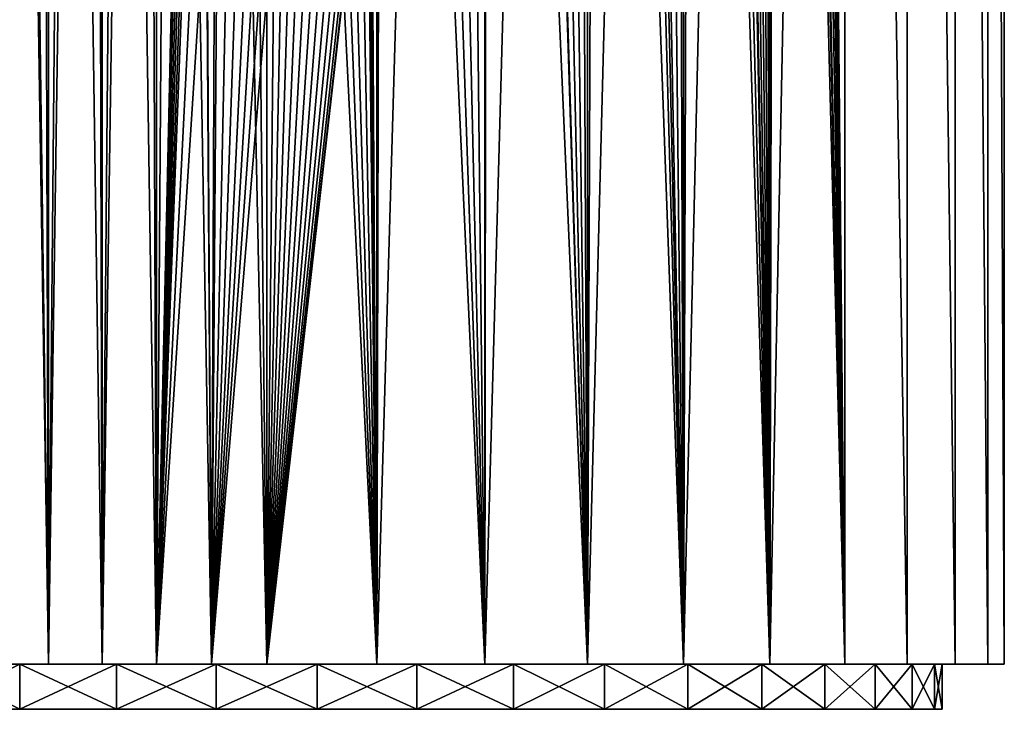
# Model space of a CAD drawing. Header units: millimetres. Extents: x -23 to 23, y -1 to 161.
# Tile 2 of 68: x -8 to 23, y -1 to 20. Entities that reach past the tile are written whole.
import ezdxf

# ---------------------------------------------------------------- set-up
doc = ezdxf.new("R2010")
doc.units = ezdxf.units.MM
doc.header["$LTSCALE"] = 79.788429
for name, color, linetype in [('1', 7, 'CONTINUOUS'), ('2', 7, 'CONTINUOUS'), ('60', 7, 'CONTINUOUS'), ('61', 7, 'CONTINUOUS'), ('62', 7, 'CONTINUOUS'), ('63', 7, 'CONTINUOUS')]:
    doc.layers.add(name, color=color, linetype=linetype)

msp = doc.modelspace()

# ---------------------------------------------------------------- linework, layer by layer
at = {"layer": '1', "color": 7, "linetype": 'CONTINUOUS'}
for points in [[(-10.5, 0, -18.187), (-8.402, 0, -21.41), (-7.672, 0, -19.548), (-10.5, 0, -18.187)], [(-7.672, 0, 19.548), (-9.98, 0, 20.722), (-10.5, 0, 18.187), (-7.672, 0, 19.548)], [(-8.402, 0, 21.41), (-9.98, 0, 20.722), (-7.672, 0, 19.548), (-8.402, 0, 21.41)], [(-8.402, 0, -21.41), (-6.78, 0, -21.978), (-7.672, 0, -19.548), (-8.402, 0, -21.41)], [(-6.78, 0, 21.978), (-8.402, 0, 21.41), (-7.672, 0, 19.548), (-6.78, 0, 21.978)], [(-6.78, 0, -21.978), (-5.118, 0, -22.423), (-7.672, 0, -19.548), (-6.78, 0, -21.978)], [(-7.672, 0, -19.548), (-5.118, 0, -22.423), (-4.673, 0, -20.473), (-7.672, 0, -19.548)], [(-4.673, 0, 20.473), (-6.78, 0, 21.978), (-7.672, 0, 19.548), (-4.673, 0, 20.473)], [(-5.118, 0, 22.423), (-6.78, 0, 21.978), (-4.673, 0, 20.473), (-5.118, 0, 22.423)], [(-5.118, 0, -22.423), (-3.428, 0, -22.743), (-4.673, 0, -20.473), (-5.118, 0, -22.423)], [(-3.428, 0, 22.743), (-5.118, 0, 22.423), (-4.673, 0, 20.473), (-3.428, 0, 22.743)], [(-3.428, 0, -22.743), (-1.719, 0, -22.936), (-4.673, 0, -20.473), (-3.428, 0, -22.743)], [(-4.673, 0, -20.473), (-1.719, 0, -22.936), (-1.569, 0, -20.941), (-4.673, 0, -20.473)], [(-1.569, 0, 20.941), (-3.428, 0, 22.743), (-4.673, 0, 20.473), (-1.569, 0, 20.941)], [(-1.719, 0, 22.936), (-3.428, 0, 22.743), (-1.569, 0, 20.941), (-1.719, 0, 22.936)], [(-1.719, 0, -22.936), (0, 0, -23), (-1.569, 0, -20.941), (-1.719, 0, -22.936)], [(0, 0, 23), (-1.719, 0, 22.936), (-1.569, 0, 20.941), (0, 0, 23)], [(-1.569, 0, -20.941), (0, 0, -23), (1.569, 0, -20.941), (-1.569, 0, -20.941)], [(1.569, 0, 20.941), (0, 0, 23), (-1.569, 0, 20.941), (1.569, 0, 20.941)], [(0, 0, -23), (3.428, 0, -22.743), (1.569, 0, -20.941), (0, 0, -23)], [(3.428, 0, 22.743), (0, 0, 23), (1.569, 0, 20.941), (3.428, 0, 22.743)], [(4.673, 0, 20.473), (3.428, 0, 22.743), (1.569, 0, 20.941), (4.673, 0, 20.473)], [(1.569, 0, -20.941), (3.428, 0, -22.743), (4.673, 0, -20.473), (1.569, 0, -20.941)], [(6.78, 0, 21.978), (3.428, 0, 22.743), (4.673, 0, 20.473), (6.78, 0, 21.978)], [(3.428, 0, -22.743), (6.78, 0, -21.978), (4.673, 0, -20.473), (3.428, 0, -22.743)], [(7.672, 0, 19.548), (6.78, 0, 21.978), (4.673, 0, 20.473), (7.672, 0, 19.548)], [(4.673, 0, -20.473), (6.78, 0, -21.978), (7.672, 0, -19.548), (4.673, 0, -20.473)], [(9.98, 0, 20.722), (6.78, 0, 21.978), (7.672, 0, 19.548), (9.98, 0, 20.722)], [(6.78, 0, -21.978), (9.98, 0, -20.722), (7.672, 0, -19.548), (6.78, 0, -21.978)], [(10.5, 0, 18.187), (9.98, 0, 20.722), (7.672, 0, 19.548), (10.5, 0, 18.187)], [(7.672, 0, -19.548), (9.98, 0, -20.722), (10.5, 0, -18.187), (7.672, 0, -19.548)], [(12.957, 0, 19.003), (9.98, 0, 20.722), (10.5, 0, 18.187), (12.957, 0, 19.003)], [(9.98, 0, -20.722), (12.957, 0, -19.003), (10.5, 0, -18.187), (9.98, 0, -20.722)], [(13.093, 0, 16.418), (12.957, 0, 19.003), (10.5, 0, 18.187), (13.093, 0, 16.418)], [(10.5, 0, -18.187), (12.957, 0, -19.003), (13.093, 0, -16.418), (10.5, 0, -18.187)], [(15.644, 0, 16.86), (12.957, 0, 19.003), (15.394, 0, 14.284), (15.644, 0, 16.86)], [(15.394, 0, 14.284), (12.957, 0, 19.003), (13.093, 0, 16.418), (15.394, 0, 14.284)], [(12.957, 0, -19.003), (15.644, 0, -16.86), (13.093, 0, -16.418), (12.957, 0, -19.003)], [(13.093, 0, -16.418), (15.644, 0, -16.86), (15.394, 0, -14.284), (13.093, 0, -16.418)], [(17.351, 0, 11.83), (15.644, 0, 16.86), (15.394, 0, 14.284), (17.351, 0, 11.83)], [(15.394, 0, -14.284), (15.644, 0, -16.86), (17.351, 0, -11.83), (15.394, 0, -14.284)], [(17.982, 0, 14.34), (15.644, 0, 16.86), (17.351, 0, 11.83), (17.982, 0, 14.34)], [(15.644, 0, -16.86), (17.982, 0, -14.34), (17.351, 0, -11.83), (15.644, 0, -16.86)], [(18.92, 0, 9.112), (17.982, 0, 14.34), (17.351, 0, 11.83), (18.92, 0, 9.112)], [(17.351, 0, -11.83), (17.982, 0, -14.34), (18.92, 0, -9.112), (17.351, 0, -11.83)], [(19.918, 0, 11.5), (17.982, 0, 14.34), (18.92, 0, 9.112), (19.918, 0, 11.5)], [(17.982, 0, -14.34), (19.918, 0, -11.5), (18.92, 0, -9.112), (17.982, 0, -14.34)], [(20.067, 0, 6.19), (19.918, 0, 11.5), (18.92, 0, 9.112), (20.067, 0, 6.19)], [(18.92, 0, -9.112), (19.918, 0, -11.5), (20.067, 0, -6.19), (18.92, 0, -9.112)], [(21.41, 0, 8.403), (19.918, 0, 11.5), (20.765, 0, 3.13), (21.41, 0, 8.403)], [(20.765, 0, 3.13), (19.918, 0, 11.5), (20.067, 0, 6.19), (20.765, 0, 3.13)], [(19.918, 0, -11.5), (21.41, 0, -8.403), (20.067, 0, -6.19), (19.918, 0, -11.5)], [(20.067, 0, -6.19), (21.41, 0, -8.403), (20.765, 0, -3.13), (20.067, 0, -6.19)], [(21, 0), (21.41, 0, 8.403), (20.765, 0, 3.13), (21, 0)], [(21.41, 0, -8.403), (21, 0), (20.765, 0, -3.13), (21.41, 0, -8.403)], [(21.41, 0, -8.403), (21.41, 0, 8.403), (21, 0), (21.41, 0, -8.403)], [(22.423, 0, 5.118), (21.41, 0, 8.403), (22.423, 0, -5.118), (22.423, 0, 5.118)], [(22.423, 0, -5.118), (21.41, 0, 8.403), (21.41, 0, -8.403), (22.423, 0, -5.118)], [(22.936, 0, 1.719), (22.423, 0, 5.118), (22.936, 0, -1.719), (22.936, 0, 1.719)], [(22.936, 0, -1.719), (22.423, 0, 5.118), (22.423, 0, -5.118), (22.936, 0, -1.719)]]:
    msp.add_3dface(points, dxfattribs=at)
at = {"layer": '2', "color": 7, "linetype": 'CONTINUOUS'}
for points in [[(-6.779, 115.2, -21.978), (-8.402, 0, -21.41), (-8.403, 115.2, -21.41), (-6.779, 115.2, -21.978)], [(-6.78, 0, -21.978), (-8.402, 0, -21.41), (-6.779, 115.2, -21.978), (-6.78, 0, -21.978)], [(-5.118, 0, -22.423), (-6.78, 0, -21.978), (-5.118, 115.2, -22.423), (-5.118, 0, -22.423)], [(-5.118, 115.2, -22.423), (-6.78, 0, -21.978), (-6.779, 115.2, -21.978), (-5.118, 115.2, -22.423)], [(-3.428, 0, -22.743), (-5.118, 0, -22.423), (-3.428, 115.2, -22.743), (-3.428, 0, -22.743)], [(-3.428, 115.2, -22.743), (-5.118, 0, -22.423), (-5.118, 115.2, -22.423), (-3.428, 115.2, -22.743)], [(-3.428, 0, -22.743), (-3.428, 115.2, -22.743), (-2.781, 28.637, -22.831), (-3.428, 0, -22.743)], [(-8.402, 0, 21.41), (-6.78, 0, 21.978), (-7.919, 72.088, 21.594), (-8.402, 0, 21.41)], [(-7.919, 72.088, 21.594), (-6.78, 0, 21.978), (-7.749, 71.968, 21.655), (-7.919, 72.088, 21.594)], [(-7.749, 71.968, 21.655), (-6.78, 0, 21.978), (-7.008, 71.474, 21.906), (-7.749, 71.968, 21.655)], [(-7.008, 71.474, 21.906), (-6.78, 0, 21.978), (-6.134, 70.958, 22.167), (-7.008, 71.474, 21.906)], [(-6.78, 0, 21.978), (-5.118, 0, 22.423), (-6.134, 70.958, 22.167), (-6.78, 0, 21.978)], [(-6.134, 70.958, 22.167), (-5.118, 0, 22.423), (-5.294, 70.527, 22.383), (-6.134, 70.958, 22.167)], [(-5.294, 70.527, 22.383), (-5.118, 0, 22.423), (-4.482, 70.172, 22.559), (-5.294, 70.527, 22.383)], [(-5.118, 0, 22.423), (-3.428, 0, 22.743), (-4.482, 70.172, 22.559), (-5.118, 0, 22.423)], [(-4.482, 70.172, 22.559), (-3.428, 0, 22.743), (-3.693, 69.883, 22.702), (-4.482, 70.172, 22.559)], [(-3.693, 69.883, 22.702), (-3.428, 0, 22.743), (-2.926, 69.656, 22.813), (-3.693, 69.883, 22.702)], [(-3.428, 0, 22.743), (-1.719, 0, 22.936), (-2.926, 69.656, 22.813), (-3.428, 0, 22.743)], [(-2.926, 69.656, 22.813), (-1.719, 0, 22.936), (-2.174, 69.484, 22.897), (-2.926, 69.656, 22.813)], [(-2.174, 69.484, 22.897), (-1.719, 0, 22.936), (-1.438, 69.364, 22.955), (-2.174, 69.484, 22.897)], [(-1.719, 0, 22.936), (0, 0, 23), (-1.438, 69.364, 22.955), (-1.719, 0, 22.936)], [(-1.438, 69.364, 22.955), (0, 0, 23), (-0.713, 69.293, 22.989), (-1.438, 69.364, 22.955)], [(-0.713, 69.293, 22.989), (0, 0, 23), (0, 69.27, 23), (-0.713, 69.293, 22.989)], [(-2.77, 28.332, -22.833), (-3.428, 0, -22.743), (-2.781, 28.637, -22.831), (-2.77, 28.332, -22.833)], [(-2.726, 28.03, -22.838), (-3.428, 0, -22.743), (-2.77, 28.332, -22.833), (-2.726, 28.03, -22.838)], [(-2.649, 27.645, -22.847), (-3.428, 0, -22.743), (-2.726, 28.03, -22.838), (-2.649, 27.645, -22.847)], [(-2.572, 27.25, -22.856), (-3.428, 0, -22.743), (-2.649, 27.645, -22.847), (-2.572, 27.25, -22.856)], [(-2.496, 26.855, -22.864), (-3.428, 0, -22.743), (-2.572, 27.25, -22.856), (-2.496, 26.855, -22.864)], [(-2.423, 26.469, -22.872), (-3.428, 0, -22.743), (-2.496, 26.855, -22.864), (-2.423, 26.469, -22.872)], [(-3.428, 0, -22.743), (-2.423, 26.469, -22.872), (-2.158, 25.302, -22.899), (-3.428, 0, -22.743)], [(-1.859, 24.391, -22.925), (-3.428, 0, -22.743), (-2.158, 25.302, -22.899), (-1.859, 24.391, -22.925)], [(-1.719, 0, -22.936), (-3.428, 0, -22.743), (-1.859, 24.391, -22.925), (-1.719, 0, -22.936)], [(-1.545, 23.694, -22.948), (-1.719, 0, -22.936), (-1.859, 24.391, -22.925), (-1.545, 23.694, -22.948)], [(-1.227, 23.178, -22.967), (-1.719, 0, -22.936), (-1.545, 23.694, -22.948), (-1.227, 23.178, -22.967)], [(-0.918, 22.817, -22.982), (-1.719, 0, -22.936), (-1.227, 23.178, -22.967), (-0.918, 22.817, -22.982)], [(-0.628, 22.584, -22.991), (-1.719, 0, -22.936), (-0.918, 22.817, -22.982), (-0.628, 22.584, -22.991)], [(-0.365, 22.452, -22.997), (-1.719, 0, -22.936), (-0.628, 22.584, -22.991), (-0.365, 22.452, -22.997)], [(-0.12, 22.393, -23), (-1.719, 0, -22.936), (-0.365, 22.452, -22.997), (-0.12, 22.393, -23)], [(0, 20.85, -23), (-1.719, 0, -22.936), (-0.12, 22.393, -23), (0, 20.85, -23)], [(0, 0, -23), (-1.719, 0, -22.936), (0, 20.85, -23), (0, 0, -23)]]:
    msp.add_3dface(points, dxfattribs=at)
at = {"layer": '60', "color": 7, "linetype": 'CONTINUOUS'}
for points in [[(-20.765, -1.4, -3.13), (21, -1.4), (-21, -1.4), (-20.765, -1.4, -3.13)], [(-21, -1.4), (21, -1.4), (20.765, -1.4, 3.13), (-21, -1.4)], [(-20.765, -1.4, 3.13), (-21, -1.4), (20.765, -1.4, 3.13), (-20.765, -1.4, 3.13)], [(20.765, -1.4, -3.13), (21, -1.4), (-20.765, -1.4, -3.13), (20.765, -1.4, -3.13)], [(-20.067, -1.4, -6.19), (20.765, -1.4, -3.13), (-20.765, -1.4, -3.13), (-20.067, -1.4, -6.19)], [(-20.067, -1.4, 6.19), (-20.765, -1.4, 3.13), (20.067, -1.4, 6.19), (-20.067, -1.4, 6.19)], [(20.067, -1.4, 6.19), (-20.765, -1.4, 3.13), (20.765, -1.4, 3.13), (20.067, -1.4, 6.19)], [(20.067, -1.4, -6.19), (20.765, -1.4, -3.13), (-20.067, -1.4, -6.19), (20.067, -1.4, -6.19)], [(-18.92, -1.4, -9.112), (20.067, -1.4, -6.19), (-20.067, -1.4, -6.19), (-18.92, -1.4, -9.112)], [(-18.92, -1.4, 9.112), (-20.067, -1.4, 6.19), (18.92, -1.4, 9.112), (-18.92, -1.4, 9.112)], [(18.92, -1.4, 9.112), (-20.067, -1.4, 6.19), (20.067, -1.4, 6.19), (18.92, -1.4, 9.112)], [(18.92, -1.4, -9.112), (20.067, -1.4, -6.19), (-18.92, -1.4, -9.112), (18.92, -1.4, -9.112)], [(-17.351, -1.4, -11.83), (18.92, -1.4, -9.112), (-18.92, -1.4, -9.112), (-17.351, -1.4, -11.83)], [(-17.351, -1.4, 11.83), (-18.92, -1.4, 9.112), (17.351, -1.4, 11.83), (-17.351, -1.4, 11.83)], [(17.351, -1.4, 11.83), (-18.92, -1.4, 9.112), (18.92, -1.4, 9.112), (17.351, -1.4, 11.83)], [(17.351, -1.4, -11.83), (18.92, -1.4, -9.112), (-17.351, -1.4, -11.83), (17.351, -1.4, -11.83)], [(-15.394, -1.4, -14.284), (17.351, -1.4, -11.83), (-17.351, -1.4, -11.83), (-15.394, -1.4, -14.284)], [(-15.394, -1.4, 14.284), (-17.351, -1.4, 11.83), (15.394, -1.4, 14.284), (-15.394, -1.4, 14.284)], [(15.394, -1.4, 14.284), (-17.351, -1.4, 11.83), (17.351, -1.4, 11.83), (15.394, -1.4, 14.284)], [(15.394, -1.4, -14.284), (17.351, -1.4, -11.83), (-15.394, -1.4, -14.284), (15.394, -1.4, -14.284)], [(-13.093, -1.4, -16.418), (15.394, -1.4, -14.284), (-15.394, -1.4, -14.284), (-13.093, -1.4, -16.418)], [(-13.093, -1.4, 16.418), (-15.394, -1.4, 14.284), (13.093, -1.4, 16.418), (-13.093, -1.4, 16.418)], [(13.093, -1.4, 16.418), (-15.394, -1.4, 14.284), (15.394, -1.4, 14.284), (13.093, -1.4, 16.418)], [(13.093, -1.4, -16.418), (15.394, -1.4, -14.284), (-13.093, -1.4, -16.418), (13.093, -1.4, -16.418)], [(-10.5, -1.4, -18.187), (13.093, -1.4, -16.418), (-13.093, -1.4, -16.418), (-10.5, -1.4, -18.187)], [(-10.5, -1.4, 18.187), (-13.093, -1.4, 16.418), (10.5, -1.4, 18.187), (-10.5, -1.4, 18.187)], [(10.5, -1.4, 18.187), (-13.093, -1.4, 16.418), (13.093, -1.4, 16.418), (10.5, -1.4, 18.187)], [(10.5, -1.4, -18.187), (13.093, -1.4, -16.418), (-10.5, -1.4, -18.187), (10.5, -1.4, -18.187)], [(-7.672, -1.4, -19.548), (10.5, -1.4, -18.187), (-10.5, -1.4, -18.187), (-7.672, -1.4, -19.548)], [(-7.672, -1.4, 19.548), (-10.5, -1.4, 18.187), (7.672, -1.4, 19.548), (-7.672, -1.4, 19.548)], [(7.672, -1.4, 19.548), (-10.5, -1.4, 18.187), (10.5, -1.4, 18.187), (7.672, -1.4, 19.548)], [(7.672, -1.4, -19.548), (10.5, -1.4, -18.187), (-7.672, -1.4, -19.548), (7.672, -1.4, -19.548)], [(-4.673, -1.4, -20.473), (7.672, -1.4, -19.548), (-7.672, -1.4, -19.548), (-4.673, -1.4, -20.473)], [(-4.673, -1.4, 20.473), (-7.672, -1.4, 19.548), (4.673, -1.4, 20.473), (-4.673, -1.4, 20.473)], [(4.673, -1.4, 20.473), (-7.672, -1.4, 19.548), (7.672, -1.4, 19.548), (4.673, -1.4, 20.473)], [(4.673, -1.4, -20.473), (7.672, -1.4, -19.548), (-4.673, -1.4, -20.473), (4.673, -1.4, -20.473)], [(-1.569, -1.4, -20.941), (4.673, -1.4, -20.473), (-4.673, -1.4, -20.473), (-1.569, -1.4, -20.941)], [(-1.569, -1.4, 20.941), (-4.673, -1.4, 20.473), (1.569, -1.4, 20.941), (-1.569, -1.4, 20.941)], [(1.569, -1.4, 20.941), (-4.673, -1.4, 20.473), (4.673, -1.4, 20.473), (1.569, -1.4, 20.941)], [(1.569, -1.4, -20.941), (4.673, -1.4, -20.473), (-1.569, -1.4, -20.941), (1.569, -1.4, -20.941)]]:
    msp.add_3dface(points, dxfattribs=at)
at = {"layer": '61', "color": 7, "linetype": 'CONTINUOUS'}
for points in [[(-7.672, 0, 19.548), (-10.5, 0, 18.187), (-7.672, -1.4, 19.548), (-7.672, 0, 19.548)], [(-10.5, 0, 18.187), (-10.5, -1.4, 18.187), (-7.672, -1.4, 19.548), (-10.5, 0, 18.187)], [(-4.673, 0, 20.473), (-7.672, 0, 19.548), (-4.673, -1.4, 20.473), (-4.673, 0, 20.473)], [(-7.672, 0, 19.548), (-7.672, -1.4, 19.548), (-4.673, -1.4, 20.473), (-7.672, 0, 19.548)], [(-1.569, 0, 20.941), (-4.673, 0, 20.473), (-1.569, -1.4, 20.941), (-1.569, 0, 20.941)], [(-4.673, 0, 20.473), (-4.673, -1.4, 20.473), (-1.569, -1.4, 20.941), (-4.673, 0, 20.473)], [(1.569, 0, 20.941), (-1.569, 0, 20.941), (1.569, -1.4, 20.941), (1.569, 0, 20.941)], [(-1.569, 0, 20.941), (-1.569, -1.4, 20.941), (1.569, -1.4, 20.941), (-1.569, 0, 20.941)], [(4.673, 0, 20.473), (1.569, 0, 20.941), (4.673, -1.4, 20.473), (4.673, 0, 20.473)], [(1.569, 0, 20.941), (1.569, -1.4, 20.941), (4.673, -1.4, 20.473), (1.569, 0, 20.941)], [(7.672, 0, 19.548), (4.673, 0, 20.473), (7.672, -1.4, 19.548), (7.672, 0, 19.548)], [(4.673, 0, 20.473), (4.673, -1.4, 20.473), (7.672, -1.4, 19.548), (4.673, 0, 20.473)], [(10.5, 0, 18.187), (7.672, 0, 19.548), (10.5, -1.4, 18.187), (10.5, 0, 18.187)], [(7.672, 0, 19.548), (7.672, -1.4, 19.548), (10.5, -1.4, 18.187), (7.672, 0, 19.548)], [(13.093, 0, 16.418), (10.5, 0, 18.187), (13.093, -1.4, 16.418), (13.093, 0, 16.418)], [(10.5, 0, 18.187), (10.5, -1.4, 18.187), (13.093, -1.4, 16.418), (10.5, 0, 18.187)], [(15.394, 0, 14.284), (13.093, 0, 16.418), (15.394, -1.4, 14.284), (15.394, 0, 14.284)], [(13.093, 0, 16.418), (13.093, -1.4, 16.418), (15.394, -1.4, 14.284), (13.093, 0, 16.418)], [(17.351, 0, 11.83), (15.394, 0, 14.284), (17.351, -1.4, 11.83), (17.351, 0, 11.83)], [(15.394, 0, 14.284), (15.394, -1.4, 14.284), (17.351, -1.4, 11.83), (15.394, 0, 14.284)], [(18.92, 0, 9.112), (17.351, 0, 11.83), (18.92, -1.4, 9.112), (18.92, 0, 9.112)], [(17.351, 0, 11.83), (17.351, -1.4, 11.83), (18.92, -1.4, 9.112), (17.351, 0, 11.83)], [(20.067, 0, 6.19), (18.92, 0, 9.112), (20.067, -1.4, 6.19), (20.067, 0, 6.19)], [(18.92, 0, 9.112), (18.92, -1.4, 9.112), (20.067, -1.4, 6.19), (18.92, 0, 9.112)], [(20.765, 0, 3.13), (20.067, 0, 6.19), (20.765, -1.4, 3.13), (20.765, 0, 3.13)], [(20.067, 0, 6.19), (20.067, -1.4, 6.19), (20.765, -1.4, 3.13), (20.067, 0, 6.19)], [(21, 0), (20.765, 0, 3.13), (21, -1.4), (21, 0)], [(21, -1.4), (20.765, 0, 3.13), (20.765, -1.4, 3.13), (21, -1.4)]]:
    msp.add_3dface(points, dxfattribs=at)
at = {"layer": '62', "color": 7, "linetype": 'CONTINUOUS'}
for points in [[(-10.5, 0, -18.187), (-7.672, 0, -19.548), (-10.5, -1.4, -18.187), (-10.5, 0, -18.187)], [(-7.672, 0, -19.548), (-7.672, -1.4, -19.548), (-10.5, -1.4, -18.187), (-7.672, 0, -19.548)], [(-7.672, 0, -19.548), (-4.673, 0, -20.473), (-7.672, -1.4, -19.548), (-7.672, 0, -19.548)], [(-4.673, 0, -20.473), (-4.673, -1.4, -20.473), (-7.672, -1.4, -19.548), (-4.673, 0, -20.473)], [(-4.673, 0, -20.473), (-1.569, 0, -20.941), (-4.673, -1.4, -20.473), (-4.673, 0, -20.473)], [(-1.569, 0, -20.941), (-1.569, -1.4, -20.941), (-4.673, -1.4, -20.473), (-1.569, 0, -20.941)], [(-1.569, 0, -20.941), (1.569, 0, -20.941), (-1.569, -1.4, -20.941), (-1.569, 0, -20.941)], [(1.569, 0, -20.941), (1.569, -1.4, -20.941), (-1.569, -1.4, -20.941), (1.569, 0, -20.941)], [(1.569, 0, -20.941), (4.673, 0, -20.473), (1.569, -1.4, -20.941), (1.569, 0, -20.941)], [(4.673, 0, -20.473), (4.673, -1.4, -20.473), (1.569, -1.4, -20.941), (4.673, 0, -20.473)], [(4.673, 0, -20.473), (7.672, 0, -19.548), (4.673, -1.4, -20.473), (4.673, 0, -20.473)], [(7.672, 0, -19.548), (7.672, -1.4, -19.548), (4.673, -1.4, -20.473), (7.672, 0, -19.548)], [(7.672, 0, -19.548), (10.5, 0, -18.187), (7.672, -1.4, -19.548), (7.672, 0, -19.548)], [(10.5, 0, -18.187), (10.5, -1.4, -18.187), (7.672, -1.4, -19.548), (10.5, 0, -18.187)], [(10.5, 0, -18.187), (13.093, 0, -16.418), (10.5, -1.4, -18.187), (10.5, 0, -18.187)], [(13.093, 0, -16.418), (13.093, -1.4, -16.418), (10.5, -1.4, -18.187), (13.093, 0, -16.418)], [(13.093, 0, -16.418), (15.394, 0, -14.284), (13.093, -1.4, -16.418), (13.093, 0, -16.418)], [(15.394, 0, -14.284), (15.394, -1.4, -14.284), (13.093, -1.4, -16.418), (15.394, 0, -14.284)], [(15.394, 0, -14.284), (17.351, 0, -11.83), (15.394, -1.4, -14.284), (15.394, 0, -14.284)], [(17.351, 0, -11.83), (17.351, -1.4, -11.83), (15.394, -1.4, -14.284), (17.351, 0, -11.83)], [(17.351, 0, -11.83), (18.92, 0, -9.112), (17.351, -1.4, -11.83), (17.351, 0, -11.83)], [(18.92, 0, -9.112), (18.92, -1.4, -9.112), (17.351, -1.4, -11.83), (18.92, 0, -9.112)], [(18.92, 0, -9.112), (20.067, 0, -6.19), (18.92, -1.4, -9.112), (18.92, 0, -9.112)], [(20.067, 0, -6.19), (20.067, -1.4, -6.19), (18.92, -1.4, -9.112), (20.067, 0, -6.19)], [(20.067, 0, -6.19), (20.765, 0, -3.13), (20.067, -1.4, -6.19), (20.067, 0, -6.19)], [(20.765, 0, -3.13), (20.765, -1.4, -3.13), (20.067, -1.4, -6.19), (20.765, 0, -3.13)], [(20.765, 0, -3.13), (21, 0), (20.765, -1.4, -3.13), (20.765, 0, -3.13)], [(21, 0), (21, -1.4), (20.765, -1.4, -3.13), (21, 0)]]:
    msp.add_3dface(points, dxfattribs=at)
at = {"layer": '63', "color": 7, "linetype": 'CONTINUOUS'}
for points in [[(3.428, 0, -22.743), (3.241, 30.875, -22.77), (3.428, 115.2, -22.743), (3.428, 0, -22.743)], [(6.78, 0, -21.978), (3.428, 0, -22.743), (6.779, 115.2, -21.978), (6.78, 0, -21.978)], [(3.428, 0, -22.743), (3.428, 115.2, -22.743), (6.779, 115.2, -21.978), (3.428, 0, -22.743)], [(6.78, 0, -21.978), (6.779, 115.2, -21.978), (9.979, 115.2, -20.722), (6.78, 0, -21.978)], [(9.98, 0, -20.722), (6.78, 0, -21.978), (9.979, 115.2, -20.722), (9.98, 0, -20.722)], [(9.98, 0, -20.722), (9.979, 115.2, -20.722), (12.956, 115.2, -19.003), (9.98, 0, -20.722)], [(12.957, 0, -19.003), (9.98, 0, -20.722), (12.956, 115.2, -19.003), (12.957, 0, -19.003)], [(12.957, 0, -19.003), (12.956, 115.2, -19.003), (15.644, 115.2, -16.86), (12.957, 0, -19.003)], [(15.644, 0, -16.86), (12.957, 0, -19.003), (15.644, 115.2, -16.86), (15.644, 0, -16.86)], [(17.982, 0, -14.34), (15.644, 0, -16.86), (17.982, 115.2, -14.34), (17.982, 0, -14.34)], [(15.644, 0, -16.86), (15.644, 115.2, -16.86), (17.982, 115.2, -14.34), (15.644, 0, -16.86)], [(17.086, 91.77, 15.397), (17.982, 0, 14.34), (17.982, 115.2, 14.34), (17.086, 91.77, 15.397)], [(17.982, 0, 14.34), (19.918, 0, 11.5), (17.982, 115.2, 14.34), (17.982, 0, 14.34)], [(19.918, 0, 11.5), (19.919, 115.2, 11.5), (17.982, 115.2, 14.34), (19.918, 0, 11.5)], [(19.918, 0, -11.5), (17.982, 0, -14.34), (17.982, 115.2, -14.34), (19.918, 0, -11.5)], [(19.918, 0, -11.5), (17.982, 115.2, -14.34), (19.919, 115.2, -11.5), (19.918, 0, -11.5)], [(19.918, 0, 11.5), (21.41, 0, 8.403), (19.919, 115.2, 11.5), (19.918, 0, 11.5)], [(21.41, 0, -8.403), (19.918, 0, -11.5), (19.919, 115.2, -11.5), (21.41, 0, -8.403)], [(21.41, 0, 8.403), (21.41, 115.2, 8.403), (19.919, 115.2, 11.5), (21.41, 0, 8.403)], [(21.41, 0, -8.403), (19.919, 115.2, -11.5), (21.41, 115.2, -8.403), (21.41, 0, -8.403)], [(21.41, 0, 8.403), (22.423, 0, 5.118), (21.41, 115.2, 8.403), (21.41, 0, 8.403)], [(22.423, 0, 5.118), (22.423, 115.2, 5.118), (21.41, 115.2, 8.403), (22.423, 0, 5.118)], [(22.423, 0, -5.118), (21.41, 0, -8.403), (21.41, 115.2, -8.403), (22.423, 0, -5.118)], [(22.423, 0, -5.118), (21.41, 115.2, -8.403), (22.423, 115.2, -5.118), (22.423, 0, -5.118)], [(22.423, 0, 5.118), (22.936, 0, 1.719), (22.423, 115.2, 5.118), (22.423, 0, 5.118)], [(22.936, 0, 1.719), (22.936, 115.2, 1.719), (22.423, 115.2, 5.118), (22.936, 0, 1.719)], [(22.936, 0, -1.719), (22.423, 0, -5.118), (22.423, 115.2, -5.118), (22.936, 0, -1.719)], [(22.936, 0, -1.719), (22.423, 115.2, -5.118), (22.936, 115.2, -1.719), (22.936, 0, -1.719)], [(22.936, 0, 1.719), (22.936, 0, -1.719), (22.936, 115.2, 1.719), (22.936, 0, 1.719)], [(22.936, 0, -1.719), (22.936, 115.2, -1.719), (22.936, 115.2, 1.719), (22.936, 0, -1.719)], [(17.982, 0, 14.34), (17.086, 91.77, 15.397), (17.061, 90.528, 15.424), (17.982, 0, 14.34)], [(17.982, 0, 14.34), (17.061, 90.528, 15.424), (16.986, 89.261, 15.507), (17.982, 0, 14.34)], [(17.982, 0, 14.34), (16.986, 89.261, 15.507), (16.859, 87.99, 15.645), (17.982, 0, 14.34)], [(17.982, 0, 14.34), (16.859, 87.99, 15.645), (16.68, 86.733, 15.836), (17.982, 0, 14.34)], [(17.982, 0, 14.34), (16.68, 86.733, 15.836), (16.449, 85.501, 16.076), (17.982, 0, 14.34)], [(17.982, 0, 14.34), (16.449, 85.501, 16.076), (16.166, 84.301, 16.36), (17.982, 0, 14.34)], [(17.982, 0, 14.34), (16.166, 84.301, 16.36), (16.081, 83.986, 16.444), (17.982, 0, 14.34)], [(17.982, 0, 14.34), (16.081, 83.986, 16.444), (15.83, 83.136, 16.686), (17.982, 0, 14.34)], [(15.644, 0, 16.86), (15.83, 83.136, 16.686), (15.439, 82.007, 17.048), (15.644, 0, 16.86)], [(15.644, 0, 16.86), (17.982, 0, 14.34), (15.83, 83.136, 16.686), (15.644, 0, 16.86)], [(15.644, 0, 16.86), (15.439, 82.007, 17.048), (15.147, 81.272, 17.308), (15.644, 0, 16.86)], [(15.644, 0, 16.86), (15.147, 81.272, 17.308), (14.828, 80.55, 17.582), (15.644, 0, 16.86)], [(15.644, 0, 16.86), (14.828, 80.55, 17.582), (14.479, 79.839, 17.87), (15.644, 0, 16.86)], [(15.644, 0, 16.86), (14.479, 79.839, 17.87), (14.188, 79.294, 18.103), (15.644, 0, 16.86)], [(15.644, 0, 16.86), (14.098, 79.134, 18.172), (13.681, 78.433, 18.488), (15.644, 0, 16.86)], [(15.644, 0, 16.86), (14.188, 79.294, 18.103), (14.098, 79.134, 18.172), (15.644, 0, 16.86)], [(15.644, 0, 16.86), (13.681, 78.433, 18.488), (13.22, 77.726, 18.821), (15.644, 0, 16.86)], [(12.957, 0, 19.003), (13.22, 77.726, 18.821), (12.707, 77.005, 19.171), (12.957, 0, 19.003)], [(12.957, 0, 19.003), (15.644, 0, 16.86), (13.22, 77.726, 18.821), (12.957, 0, 19.003)], [(12.957, 0, 19.003), (12.707, 77.005, 19.171), (12.135, 76.265, 19.539), (12.957, 0, 19.003)], [(12.957, 0, 19.003), (12.135, 76.265, 19.539), (11.53, 75.543, 19.901), (12.957, 0, 19.003)], [(12.957, 0, 19.003), (11.53, 75.543, 19.901), (11.275, 75.255, 20.047), (12.957, 0, 19.003)], [(12.957, 0, 19.003), (11.275, 75.255, 20.047), (10.904, 74.85, 20.251), (12.957, 0, 19.003)], [(12.957, 0, 19.003), (10.904, 74.85, 20.251), (10.27, 74.202, 20.58), (12.957, 0, 19.003)], [(9.98, 0, 20.722), (10.27, 74.202, 20.58), (9.635, 73.6, 20.885), (9.98, 0, 20.722)], [(9.98, 0, 20.722), (12.957, 0, 19.003), (10.27, 74.202, 20.58), (9.98, 0, 20.722)], [(9.98, 0, 20.722), (9.635, 73.6, 20.885), (9.003, 73.044, 21.165), (9.98, 0, 20.722)], [(9.98, 0, 20.722), (9.003, 73.044, 21.165), (8.377, 72.535, 21.42), (9.98, 0, 20.722)], [(9.98, 0, 20.722), (8.377, 72.535, 21.42), (7.763, 72.073, 21.65), (9.98, 0, 20.722)], [(9.98, 0, 20.722), (7.721, 72.043, 21.665), (6.867, 71.464, 21.951), (9.98, 0, 20.722)], [(9.98, 0, 20.722), (7.763, 72.073, 21.65), (7.721, 72.043, 21.665), (9.98, 0, 20.722)], [(6.78, 0, 21.978), (6.867, 71.464, 21.951), (6.003, 70.949, 22.203), (6.78, 0, 21.978)], [(6.78, 0, 21.978), (9.98, 0, 20.722), (6.867, 71.464, 21.951), (6.78, 0, 21.978)], [(6.78, 0, 21.978), (6.003, 70.949, 22.203), (5.171, 70.518, 22.411), (6.78, 0, 21.978)], [(6.78, 0, 21.978), (5.171, 70.518, 22.411), (4.369, 70.163, 22.581), (6.78, 0, 21.978)], [(6.78, 0, 21.978), (4.369, 70.163, 22.581), (3.594, 69.876, 22.717), (6.78, 0, 21.978)], [(3.428, 0, 22.743), (3.594, 69.876, 22.717), (2.843, 69.651, 22.824), (3.428, 0, 22.743)], [(3.428, 0, 22.743), (6.78, 0, 21.978), (3.594, 69.876, 22.717), (3.428, 0, 22.743)], [(3.428, 0, 22.743), (2.843, 69.651, 22.824), (2.11, 69.481, 22.903), (3.428, 0, 22.743)], [(0, 69.27, 23), (3.428, 0, 22.743), (0.691, 69.293, 22.99), (0, 69.27, 23)], [(0, 0, 23), (3.428, 0, 22.743), (0, 69.27, 23), (0, 0, 23)], [(3.428, 0, 22.743), (1.394, 69.362, 22.958), (0.691, 69.293, 22.99), (3.428, 0, 22.743)], [(3.428, 0, 22.743), (2.11, 69.481, 22.903), (1.394, 69.362, 22.958), (3.428, 0, 22.743)], [(3.428, 0, -22.743), (3.228, 29.03, -22.772), (3.241, 30.875, -22.77), (3.428, 0, -22.743)], [(3.428, 0, -22.743), (3.122, 27.443, -22.787), (3.228, 29.03, -22.772), (3.428, 0, -22.743)], [(3.428, 0, -22.743), (0, 0, -23), (3.122, 27.443, -22.787), (3.428, 0, -22.743)], [(0, 0, -23), (2.954, 26.115, -22.81), (3.122, 27.443, -22.787), (0, 0, -23)], [(0, 0, -23), (2.743, 25.001, -22.836), (2.954, 26.115, -22.81), (0, 0, -23)], [(0, 0, -23), (2.504, 24.07, -22.863), (2.743, 25.001, -22.836), (0, 0, -23)], [(0, 0, -23), (2.246, 23.297, -22.89), (2.504, 24.07, -22.863), (0, 0, -23)], [(0, 0, -23), (1.977, 22.662, -22.915), (2.246, 23.297, -22.89), (0, 0, -23)], [(0, 0, -23), (1.703, 22.147, -22.937), (1.977, 22.662, -22.915), (0, 0, -23)], [(0, 0, -23), (1.43, 21.739, -22.956), (1.703, 22.147, -22.937), (0, 0, -23)], [(0, 0, -23), (1.162, 21.424, -22.971), (1.43, 21.739, -22.956), (0, 0, -23)], [(0, 0, -23), (0.903, 21.191, -22.982), (1.162, 21.424, -22.971), (0, 0, -23)], [(0, 0, -23), (0.657, 21.029, -22.991), (0.903, 21.191, -22.982), (0, 0, -23)], [(0, 0, -23), (0.426, 20.925, -22.996), (0.657, 21.029, -22.991), (0, 0, -23)], [(0, 0, -23), (0.21, 20.868, -22.999), (0.426, 20.925, -22.996), (0, 0, -23)], [(0, 0, -23), (0, 20.85, -23), (0.21, 20.868, -22.999), (0, 0, -23)]]:
    msp.add_3dface(points, dxfattribs=at)

doc.saveas('drawing.dxf')
